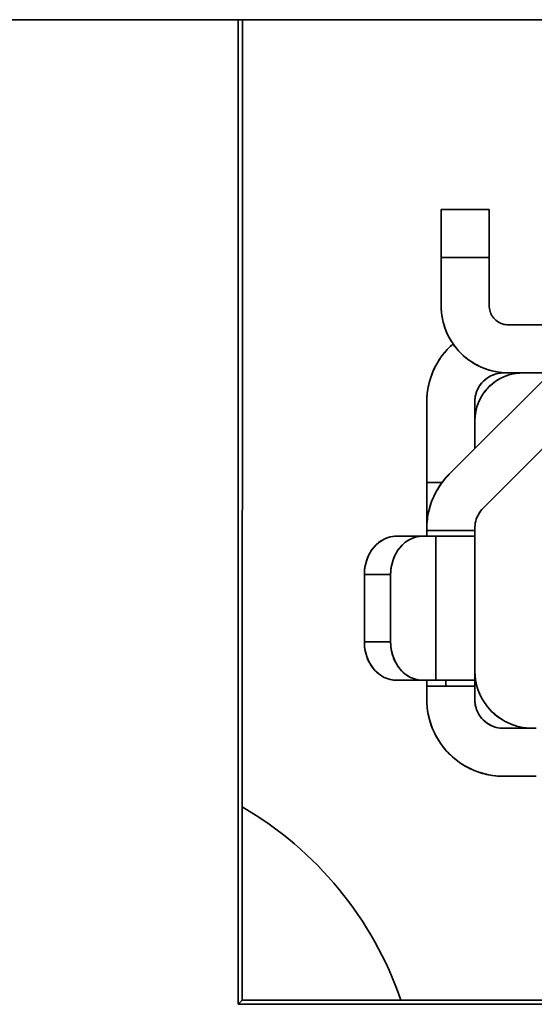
# Model space of a CAD drawing. Header units: inches. Extents: x 2.9 to 36.1, y -1.9 to 23.5.
# Tile 13 of 30: x 16.078 to 16.183, y 4.97 to 5.172. Entities that reach past the tile are written whole.
import ezdxf

# ---------------------------------------------------------------- set-up
doc = ezdxf.new("R2010")
doc.units = ezdxf.units.IN
doc.header["$MEASUREMENT"] = 0
doc.layers.add('Visible Edges(ANSI)', color=7, linetype='Continuous', lineweight=35)

msp = doc.modelspace()

# ---------------------------------------------------------------- linework, layer by layer
at = {"layer": 'Visible Edges(ANSI)'}
for p, q in [((16.12229035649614, 5.172276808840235), (16.05608019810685, 5.172276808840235)), ((16.12227498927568, 4.970481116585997), (16.12229035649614, 5.172276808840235)), ((16.12229035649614, 5.172276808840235), (16.1231630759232, 5.172276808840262)), ((16.1231630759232, 5.172276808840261), (16.12314777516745, 4.971353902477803)), ((16.49097853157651, 5.172276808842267), (16.1231630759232, 5.172276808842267)), ((16.16392517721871, 5.133349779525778), (16.17376769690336, 5.133349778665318)), ((16.16392517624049, 5.113664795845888), (16.16392517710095, 5.12350731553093)), ((16.16392517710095, 5.123507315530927), (16.16392517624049, 5.113664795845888)), ((16.16392517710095, 5.12350731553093), (16.17376769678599, 5.12350731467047)), ((16.17376769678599, 5.123507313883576), (16.16392517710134, 5.123507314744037)), ((16.17376769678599, 5.12350731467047), (16.17376769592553, 5.113664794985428)), ((16.17376769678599, 5.123507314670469), (16.17376769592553, 5.113664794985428)), ((16.17770470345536, 5.10972778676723), (16.20034249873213, 5.109727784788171)), ((16.16558491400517, 5.07913104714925), (16.1915691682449, 5.105115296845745)), ((16.1915691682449, 5.105115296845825), (16.16558491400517, 5.079131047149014)), ((16.1777047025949, 5.099885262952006), (16.17672044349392, 5.099885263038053)), ((16.18633913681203, 5.099885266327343), (16.1777047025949, 5.099885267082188)), ((16.19852888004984, 5.098155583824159), (16.17254462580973, 5.072171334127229)), ((16.19852888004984, 5.098155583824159), (16.17254462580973, 5.072171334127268)), ((16.16097241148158, 5.093979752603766), (16.160972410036, 5.077444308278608)), ((16.160972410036, 5.077444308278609), (16.16097241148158, 5.093979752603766)), ((16.17081493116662, 5.093979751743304), (16.17081493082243, 5.090042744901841)), ((16.17081493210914, 5.084361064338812), (16.17081493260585, 5.090042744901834)), ((16.17081493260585, 5.090042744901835), (16.17081493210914, 5.084361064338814)), ((16.16411898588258, 5.077444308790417), (16.1609724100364, 5.0774443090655)), ((16.16411898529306, 5.077444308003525), (16.160972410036, 5.077444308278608)), ((16.16097242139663, 5.06799550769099), (16.16097242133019, 5.067235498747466)), ((16.16097242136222, 5.067601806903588), (16.16097242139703, 5.067995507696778)), ((16.17081494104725, 5.06760180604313), (16.16097242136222, 5.067601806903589)), ((16.17081494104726, 5.067601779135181), (16.16097242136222, 5.067601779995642)), ((16.17081490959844, 5.067601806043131), (16.17081490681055, 5.035712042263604)), ((16.17081494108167, 5.067995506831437), (16.17081494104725, 5.06760180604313)), ((16.15476594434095, 5.066420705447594), (16.16015515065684, 5.066420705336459)), ((16.15476594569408, 5.066420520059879), (16.16015515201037, 5.066420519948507)), ((16.15740977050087, 5.065704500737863), (16.15740977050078, 5.065703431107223)), ((16.16015515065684, 5.06642070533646), (16.16279897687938, 5.06642070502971)), ((16.16015515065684, 5.06642070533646), (16.16279897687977, 5.06642070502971)), ((16.16279895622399, 5.036893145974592), (16.16279895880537, 5.06642070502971)), ((16.16279897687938, 5.06642070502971), (16.162798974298, 5.036893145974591)), ((16.14817714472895, 5.044767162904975), (16.14817714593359, 5.058546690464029)), ((16.14817714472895, 5.044767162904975), (16.14817714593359, 5.058546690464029)), ((16.14817714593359, 5.058546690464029), (16.15356635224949, 5.058546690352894)), ((16.15356650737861, 5.058546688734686), (16.14817730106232, 5.058546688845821)), ((16.15356635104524, 5.044767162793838), (16.15356635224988, 5.058546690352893)), ((16.15356635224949, 5.058546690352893), (16.15356635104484, 5.044767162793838)), ((16.15356635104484, 5.044767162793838), (16.14817714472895, 5.044767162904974)), ((16.14817729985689, 5.044767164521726), (16.15356650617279, 5.044767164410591)), ((16.15476594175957, 5.036893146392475), (16.16015514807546, 5.036893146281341)), ((16.16015514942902, 5.036893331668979), (16.15476594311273, 5.036893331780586)), ((16.15740976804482, 5.037610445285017), (16.15740976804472, 5.037609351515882)), ((16.16015514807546, 5.036893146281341), (16.1627989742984, 5.036893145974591)), ((16.162798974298, 5.036893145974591), (16.16015514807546, 5.036893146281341)), ((16.16097241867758, 5.036893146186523), (16.1609724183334, 5.032956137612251)), ((16.16490942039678, 5.035712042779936), (16.16490942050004, 5.036893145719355)), ((16.1609724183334, 5.03295613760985), (16.16097241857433, 5.035712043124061)), ((16.16097241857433, 5.035712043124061), (16.17081493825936, 5.035712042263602)), ((16.17081493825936, 5.035712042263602), (16.17081493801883, 5.032956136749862)), ((16.1767204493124, 5.027050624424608), (16.18341336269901, 5.027050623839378)), ((16.18341336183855, 5.017208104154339), (16.17672044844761, 5.017208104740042)), ((16.12227498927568, 4.970481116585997), (16.12314777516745, 4.971353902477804)), ((16.49186661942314, 4.970480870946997), (16.12227498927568, 4.970481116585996)), ((16.12314777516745, 4.971353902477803), (16.49099383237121, 4.971353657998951))]:
    msp.add_line(p, q, dxfattribs=at)
for centre, radius, start, end in [((16.17770460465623, 5.113664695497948), 0.01377929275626, 179.9995779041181, 270.0004120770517), ((16.17672035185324, 5.09397984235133), 0.0157477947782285, 131.1314415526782, 180.0003309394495), ((16.18065731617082, 5.09004288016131), 0.0098423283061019, 89.99919800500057, 180.0007919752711), ((16.17672012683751, 5.093980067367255), 0.0059050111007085, 89.9969314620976, 180.0030585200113), ((16.17671989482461, 5.067995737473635), 0.015747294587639, 134.9991485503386, 180.0008414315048), ((16.18262583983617, 5.03886152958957), 0.0118108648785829, 179.9994469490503, 270.000543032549), ((16.17672035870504, 5.032956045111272), 0.0157477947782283, 179.9996590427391, 270.0003309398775), ((16.17672013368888, 5.032955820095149), 0.005905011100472, 179.9969314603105, 270.0030583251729), ((16.08600685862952, 4.947276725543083), 0.0737015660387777, 19.06765801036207, 59.73650024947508)]:
    msp.add_arc(centre, radius, start, end, dxfattribs=at)
for centre, major_axis, ratio, start_param, end_param in [((16.16392517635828, 5.12350745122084), (8.604433e-10, 0.0098423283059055), 1e-05, 4.712375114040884, 6.262050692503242), ((16.17376769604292, 5.12350745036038), (8.604433e-10, 0.0098423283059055), 1e-05, 4.701546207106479, 6.261550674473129), ((16.16097241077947, 5.077444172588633), (-8.604433e-10, -0.0098423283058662), 1e-05, 4.712375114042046, 5.998405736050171), ((16.17425661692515, 5.069430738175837), (0.0021568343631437, 0.0037026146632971), 0.7126457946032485, 1.211573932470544, 1.596058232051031), ((16.15476572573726, 5.058546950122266), (1.627349e-10, 0.0078735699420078), 0.8367773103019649, 6.28315194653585, 7.854014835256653), ((16.16015493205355, 5.058546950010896), (1.62735e-10, 0.0078735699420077), 0.8367773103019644, 6.283151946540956, 7.854014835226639), ((16.15309863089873, 5.066420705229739), (0.0177162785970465, -1.5488055e-09), 1e-05, 0.0371365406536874, 0.9774533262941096), ((16.15476572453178, 5.044766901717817), (-1.630083e-10, -0.0078735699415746), 0.8367773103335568, 4.712355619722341, 6.283218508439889), ((16.16015493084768, 5.044766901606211), (-1.630077e-10, -0.007873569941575), 0.8367773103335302, 4.712355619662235, 6.28321850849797), ((16.15309862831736, 5.036893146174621), (0.0177162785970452, -1.5488055e-09), 1e-05, 0.111657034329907, 1.020162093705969)]:
    msp.add_ellipse(centre, major_axis=major_axis, ratio=ratio, start_param=start_param, end_param=end_param, dxfattribs=at)
for points, knots in [([(16.16392517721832, 5.133349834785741), (16.16392517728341, 5.133349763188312), (16.16392517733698, 5.133241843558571), (16.16392517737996, 5.133021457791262), (16.16392517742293, 5.132801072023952), (16.16392517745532, 5.132468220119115), (16.16392517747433, 5.132036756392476), (16.16392517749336, 5.131605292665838), (16.16392517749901, 5.131075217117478), (16.16392517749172, 5.130465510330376), (16.16392517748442, 5.129855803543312), (16.16392517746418, 5.129166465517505), (16.16392517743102, 5.128414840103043), (16.16392517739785, 5.12766321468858), (16.16392517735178, 5.126849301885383), (16.16392517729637, 5.126025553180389), (16.16392517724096, 5.125201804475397), (16.16392517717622, 5.12436821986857), (16.16392517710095, 5.12350731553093)], [0, 0, 0, 0, 0.166666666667, 0.166666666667, 0.166666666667, 0.333333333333, 0.333333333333, 0.333333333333, 0.5, 0.5, 0.5, 0.6666666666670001, 0.6666666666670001, 0.6666666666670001, 0.8333333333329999, 0.8333333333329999, 0.8333333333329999, 1, 1, 1, 1]), ([(16.17376769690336, 5.133349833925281), (16.17376769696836, 5.133349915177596), (16.17376769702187, 5.133242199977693), (16.17376769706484, 5.133022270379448), (16.1737676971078, 5.132802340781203), (16.17376769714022, 5.132470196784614), (16.17376769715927, 5.132039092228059), (16.17376769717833, 5.131607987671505), (16.17376769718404, 5.131077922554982), (16.17376769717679, 5.130468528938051), (16.17376769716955, 5.12985913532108), (16.17376769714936, 5.129170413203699), (16.17376769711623, 5.128418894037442), (16.17376769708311, 5.127667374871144), (16.17376769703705, 5.12685305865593), (16.17376769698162, 5.1260286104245), (16.17376769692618, 5.125204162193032), (16.17376769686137, 5.124369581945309), (16.17376769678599, 5.12350731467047)], [0, 0, 0, 0, 0.166666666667, 0.166666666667, 0.166666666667, 0.333333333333, 0.333333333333, 0.333333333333, 0.5, 0.5, 0.5, 0.6666666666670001, 0.6666666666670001, 0.6666666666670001, 0.8333333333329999, 0.8333333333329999, 0.8333333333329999, 1, 1, 1, 1]), ([(16.1777047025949, 5.099885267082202), (16.17667772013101, 5.099884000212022), (16.17567308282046, 5.099995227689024), (16.1746742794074, 5.100222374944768), (16.17367547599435, 5.10044952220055), (16.17268250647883, 5.100792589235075), (16.17174490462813, 5.101241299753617), (16.17080730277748, 5.101690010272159), (16.16992506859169, 5.102244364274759), (16.16911594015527, 5.10288967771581), (16.16830681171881, 5.103534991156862), (16.16757078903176, 5.104271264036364), (16.16692571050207, 5.105080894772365), (16.16628063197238, 5.105890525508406), (16.16572649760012, 5.106773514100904), (16.16527834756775, 5.107710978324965), (16.16483019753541, 5.108648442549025), (16.16448803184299, 5.109640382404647), (16.16426143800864, 5.110638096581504), (16.16403484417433, 5.11163581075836), (16.16392382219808, 5.112639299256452), (16.16392517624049, 5.113664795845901)], [0, 0, 0, 0, 0.142857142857, 0.142857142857, 0.142857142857, 0.285714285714, 0.285714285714, 0.285714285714, 0.4285714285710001, 0.4285714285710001, 0.4285714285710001, 0.571428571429, 0.571428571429, 0.571428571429, 0.714285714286, 0.714285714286, 0.714285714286, 0.8571428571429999, 0.8571428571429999, 0.8571428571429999, 1, 1, 1, 1]), ([(16.17376769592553, 5.113664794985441), (16.17376788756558, 5.113249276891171), (16.17382905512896, 5.112852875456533), (16.17395529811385, 5.112463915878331), (16.17408154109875, 5.112074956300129), (16.17427285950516, 5.111693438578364), (16.17451695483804, 5.111354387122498), (16.17476105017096, 5.111015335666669), (16.1750579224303, 5.110718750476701), (16.17539705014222, 5.110475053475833), (16.17573617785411, 5.110231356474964), (16.17611756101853, 5.110040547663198), (16.17650607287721, 5.109914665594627), (16.17689458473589, 5.109788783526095), (16.17729022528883, 5.10972782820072), (16.17770470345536, 5.109727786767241)], [0, 0, 0, 0, 0.2, 0.2, 0.2, 0.4, 0.4, 0.4, 0.6, 0.6, 0.6, 0.8, 0.8, 0.8, 1, 1, 1, 1]), ([(16.16097241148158, 5.093979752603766), (16.16097246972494, 5.095160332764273), (16.16110057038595, 5.09631297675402), (16.16136071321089, 5.097455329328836), (16.1616208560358, 5.098597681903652), (16.16201304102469, 5.09972974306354), (16.16252526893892, 5.100798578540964), (16.16303749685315, 5.101867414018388), (16.16366976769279, 5.102873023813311), (16.16440635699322, 5.103796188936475), (16.16499519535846, 5.104534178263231), (16.16565069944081, 5.105219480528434), (16.16636176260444, 5.105840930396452)], [0, 0, 0, 0, 0.142857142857, 0.142857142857, 0.142857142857, 0.285714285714, 0.285714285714, 0.285714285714, 0.4285714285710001, 0.4285714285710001, 0.4285714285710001, 0.5427731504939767, 0.5427731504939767, 0.5427731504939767, 0.5427731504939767]), ([(16.17672044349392, 5.099885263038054), (16.17620780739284, 5.099886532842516), (16.17571008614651, 5.09982264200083), (16.17521598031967, 5.099690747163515), (16.17472187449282, 5.099558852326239), (16.17423138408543, 5.099358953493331), (16.17377840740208, 5.099099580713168), (16.1733254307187, 5.098840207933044), (16.17290996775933, 5.098521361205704), (16.17254287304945, 5.098153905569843), (16.17217577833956, 5.097786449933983), (16.17185705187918, 5.097370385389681), (16.17159814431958, 5.096917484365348), (16.17133923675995, 5.096464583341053), (16.17114014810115, 5.095974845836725), (16.17100873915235, 5.095481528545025), (16.1708773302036, 5.094988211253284), (16.17081360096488, 5.094491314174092), (16.17081493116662, 5.093979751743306)], [0, 0, 0, 0, 0.166666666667, 0.166666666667, 0.166666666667, 0.333333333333, 0.333333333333, 0.333333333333, 0.5, 0.5, 0.5, 0.6666666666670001, 0.6666666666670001, 0.6666666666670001, 0.8333333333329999, 0.8333333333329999, 0.8333333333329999, 1, 1, 1, 1]), ([(16.17081493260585, 5.090042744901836), (16.17081529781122, 5.090905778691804), (16.17092341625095, 5.091740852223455), (16.17114386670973, 5.092565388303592), (16.17136431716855, 5.093389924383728), (16.1716970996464, 5.094203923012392), (16.17212847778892, 5.09495511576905), (16.1725598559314, 5.095706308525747), (16.1730898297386, 5.096394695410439), (16.17369931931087, 5.097003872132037), (16.17430880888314, 5.097613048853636), (16.17499781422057, 5.098143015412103), (16.17574910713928, 5.098574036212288), (16.17650040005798, 5.099005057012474), (16.17731398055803, 5.09933713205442), (16.17813781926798, 5.099557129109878), (16.17896165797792, 5.099777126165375), (16.17979575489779, 5.099885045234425), (16.18065745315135, 5.099885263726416)], [0, 0, 0, 0, 0.166666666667, 0.166666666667, 0.166666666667, 0.333333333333, 0.333333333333, 0.333333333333, 0.5, 0.5, 0.5, 0.6666666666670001, 0.6666666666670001, 0.6666666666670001, 0.8333333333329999, 0.8333333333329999, 0.8333333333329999, 1, 1, 1, 1]), ([(16.160972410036, 5.077444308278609), (16.16097240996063, 5.076582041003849), (16.16097240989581, 5.075747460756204), (16.16097240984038, 5.074923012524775), (16.16097240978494, 5.074098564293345), (16.16097240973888, 5.073284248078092), (16.16097240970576, 5.072532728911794), (16.16097240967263, 5.071781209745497), (16.16097240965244, 5.071092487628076), (16.1609724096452, 5.070483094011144), (16.16097240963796, 5.069873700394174), (16.16097240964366, 5.069343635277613), (16.16097240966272, 5.068912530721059), (16.16097240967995, 5.06852264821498), (16.16097240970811, 5.068213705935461), (16.16097240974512, 5.067995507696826)], [0, 0, 0, 0, 0.166666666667, 0.166666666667, 0.166666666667, 0.333333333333, 0.333333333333, 0.333333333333, 0.5, 0.5, 0.5, 0.6666666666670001, 0.6666666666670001, 0.6666666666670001, 0.8173967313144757, 0.8173967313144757, 0.8173967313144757, 0.8173967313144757]), ([(16.16097242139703, 5.067995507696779), (16.16097247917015, 5.069030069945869), (16.16107198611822, 5.070046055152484), (16.16127235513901, 5.071054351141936), (16.16147272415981, 5.072062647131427), (16.16177395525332, 5.073063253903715), (16.16217180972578, 5.074023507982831), (16.16256966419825, 5.074983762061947), (16.16306414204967, 5.075903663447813), (16.16363521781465, 5.076757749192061), (16.16420629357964, 5.077611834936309), (16.1648539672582, 5.078400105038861), (16.16558491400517, 5.079131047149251)], [0, 0, 0, 0, 0.25, 0.25, 0.25, 0.5, 0.5, 0.5, 0.75, 0.75, 0.75, 1, 1, 1, 1]), ([(16.16329732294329, 5.076230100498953), (16.163318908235, 5.076265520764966), (16.16334061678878, 5.07630082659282), (16.16336244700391, 5.07633601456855), (16.16399633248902, 5.077357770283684), (16.1647327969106, 5.078280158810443), (16.16558490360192, 5.079131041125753)], [0.6551870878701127, 0.6551870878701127, 0.6551870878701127, 0.6551870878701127, 0.6666666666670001, 0.6666666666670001, 0.6666666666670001, 1, 1, 1, 1]), ([(16.16109635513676, 5.069971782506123), (16.16122785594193, 5.071025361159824), (16.16146193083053, 5.072047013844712), (16.16180771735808, 5.073056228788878), (16.1618189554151, 5.073089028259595), (16.16183031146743, 5.07312181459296), (16.16184178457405, 5.073154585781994)], [0.0374384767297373, 0.0374384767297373, 0.0374384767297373, 0.0374384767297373, 0.333333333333, 0.333333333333, 0.333333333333, 0.342949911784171, 0.342949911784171, 0.342949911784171, 0.342949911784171]), ([(16.17254462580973, 5.072171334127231), (16.17217763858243, 5.071805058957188), (16.17186867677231, 5.071405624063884), (16.17161122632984, 5.070957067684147), (16.17135377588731, 5.070508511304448), (16.17114783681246, 5.070010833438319), (16.17101295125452, 5.06951191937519), (16.17087806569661, 5.069013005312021), (16.17081423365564, 5.068512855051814), (16.17081494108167, 5.067995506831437)], [0, 0, 0, 0, 0.333333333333, 0.333333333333, 0.333333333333, 0.6666666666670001, 0.6666666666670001, 0.6666666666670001, 1, 1, 1, 1]), ([(16.16097242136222, 5.067601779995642), (16.1609725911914, 5.067573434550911), (16.16097271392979, 5.06754510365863), (16.16097279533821, 5.067516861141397), (16.16097287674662, 5.067488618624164), (16.16097291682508, 5.067460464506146), (16.16097292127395, 5.067432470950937), (16.16097292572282, 5.067404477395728), (16.16097289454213, 5.067376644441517), (16.16097283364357, 5.067349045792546), (16.16097277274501, 5.067321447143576), (16.1609726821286, 5.067294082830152), (16.16097256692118, 5.067267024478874), (16.16097245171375, 5.067239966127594), (16.16097231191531, 5.067213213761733), (16.16097215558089, 5.067186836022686), (16.16097199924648, 5.067160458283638), (16.16097182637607, 5.067134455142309), (16.160971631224, 5.067108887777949), (16.16097143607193, 5.067083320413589), (16.16097121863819, 5.067058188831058), (16.16097095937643, 5.067033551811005), (16.16097070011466, 5.067008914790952), (16.16097039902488, 5.066984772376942), (16.16097003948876, 5.066961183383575), (16.16096967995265, 5.066937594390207), (16.1609692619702, 5.066914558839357), (16.16096876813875, 5.066892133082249), (16.16096827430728, 5.066869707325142), (16.1609677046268, 5.066847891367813), (16.16096704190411, 5.066826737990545), (16.16096637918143, 5.066805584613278), (16.16096562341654, 5.066785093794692), (16.16096475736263, 5.066765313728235), (16.16096389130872, 5.066745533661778), (16.16096291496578, 5.066726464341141), (16.16096181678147, 5.066708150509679), (16.16096071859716, 5.066689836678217), (16.16095949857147, 5.06667227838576), (16.16095814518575, 5.066655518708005), (16.16095679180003, 5.066638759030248), (16.16095530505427, 5.066622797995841), (16.16095367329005, 5.066607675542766), (16.16095204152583, 5.066592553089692), (16.16095026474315, 5.066578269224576), (16.16094833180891, 5.066564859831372), (16.16094639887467, 5.066551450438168), (16.16094430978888, 5.066538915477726), (16.16094205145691, 5.066527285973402), (16.16093979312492, 5.066515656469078), (16.16093736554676, 5.066504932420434), (16.1609347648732, 5.066495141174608), (16.16093216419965, 5.066485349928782), (16.1609293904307, 5.066476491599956), (16.16092644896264, 5.066468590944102), (16.16092350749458, 5.06646069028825), (16.1609203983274, 5.066453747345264), (16.16091712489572, 5.066447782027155), (16.16091385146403, 5.066441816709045), (16.16091041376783, 5.06643682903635), (16.16090681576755, 5.066432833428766), (16.16090321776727, 5.066428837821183), (16.1608994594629, 5.066425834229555), (16.16089554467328, 5.066423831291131), (16.16089162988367, 5.066421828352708), (16.16088755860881, 5.066420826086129), (16.16088333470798, 5.066420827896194)], [0, 0, 0, 0, 0.04545454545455, 0.04545454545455, 0.04545454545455, 0.09090909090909, 0.09090909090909, 0.09090909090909, 0.136363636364, 0.136363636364, 0.136363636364, 0.181818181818, 0.181818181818, 0.181818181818, 0.227272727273, 0.227272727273, 0.227272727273, 0.272727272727, 0.272727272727, 0.272727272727, 0.318181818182, 0.318181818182, 0.318181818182, 0.363636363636, 0.363636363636, 0.363636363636, 0.409090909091, 0.409090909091, 0.409090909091, 0.4545454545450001, 0.4545454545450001, 0.4545454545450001, 0.5, 0.5, 0.5, 0.545454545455, 0.545454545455, 0.545454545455, 0.5909090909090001, 0.5909090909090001, 0.5909090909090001, 0.636363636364, 0.636363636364, 0.636363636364, 0.6818181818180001, 0.6818181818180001, 0.6818181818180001, 0.727272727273, 0.727272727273, 0.727272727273, 0.772727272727, 0.772727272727, 0.772727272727, 0.8181818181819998, 0.8181818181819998, 0.8181818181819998, 0.863636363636, 0.863636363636, 0.863636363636, 0.9090909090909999, 0.9090909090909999, 0.9090909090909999, 0.954545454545, 0.954545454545, 0.954545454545, 1, 1, 1, 1]), ([(16.17077550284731, 5.066420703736), (16.17077740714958, 5.066420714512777), (16.17077921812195, 5.06642165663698), (16.17078094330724, 5.066423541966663), (16.17078266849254, 5.066425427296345), (16.17078430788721, 5.066428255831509), (16.17078586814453, 5.066432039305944), (16.17078742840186, 5.06643582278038), (16.17078890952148, 5.066440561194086), (16.17079031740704, 5.066446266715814), (16.1707917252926, 5.066451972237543), (16.17079305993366, 5.066458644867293), (16.17079432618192, 5.066466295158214), (16.17079559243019, 5.066473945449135), (16.17079679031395, 5.066482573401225), (16.17079792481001, 5.066492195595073), (16.17079905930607, 5.066501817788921), (16.17080013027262, 5.066512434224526), (16.17080113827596, 5.06652403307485), (16.1708021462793, 5.066535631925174), (16.1708030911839, 5.066548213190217), (16.17080397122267, 5.066561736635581), (16.17080485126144, 5.066575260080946), (16.17080566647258, 5.066589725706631), (16.17080641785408, 5.066605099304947), (16.17080716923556, 5.066620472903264), (16.17080785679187, 5.066636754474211), (16.17080848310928, 5.06665390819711), (16.17080910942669, 5.066671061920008), (16.17080967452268, 5.066689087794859), (16.17081018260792, 5.066707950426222), (16.17081069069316, 5.066726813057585), (16.17081114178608, 5.06674651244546), (16.17081154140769, 5.066767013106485), (16.17081194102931, 5.06678751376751), (16.17081228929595, 5.066808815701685), (16.17081259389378, 5.066830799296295), (16.17081289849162, 5.066852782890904), (16.17081315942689, 5.066875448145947), (16.17081338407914, 5.066898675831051), (16.1708136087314, 5.066921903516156), (16.17081379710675, 5.066945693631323), (16.17081395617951, 5.066969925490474), (16.17081411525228, 5.066994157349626), (16.17081424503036, 5.067018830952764), (16.17081435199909, 5.067043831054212), (16.17081445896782, 5.067068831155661), (16.17081454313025, 5.067094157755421), (16.17081461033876, 5.06711967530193), (16.17081467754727, 5.06714519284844), (16.17081472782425, 5.067170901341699), (16.17081476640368, 5.067196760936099), (16.17081480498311, 5.067222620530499), (16.17081483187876, 5.06724863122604), (16.17081485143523, 5.067274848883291), (16.17081487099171, 5.06730106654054), (16.17081488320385, 5.067327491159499), (16.17081489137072, 5.067354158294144), (16.17081489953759, 5.06738082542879), (16.17081490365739, 5.067407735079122), (16.17081490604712, 5.067434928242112), (16.17081490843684, 5.067462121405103), (16.17081490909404, 5.067489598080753), (16.17081490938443, 5.067517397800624), (16.17081490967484, 5.067545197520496), (16.17081490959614, 5.06757332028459), (16.17081490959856, 5.067601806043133)], [0, 0, 0, 0, 0.04545454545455, 0.04545454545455, 0.04545454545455, 0.09090909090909, 0.09090909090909, 0.09090909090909, 0.136363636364, 0.136363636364, 0.136363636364, 0.181818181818, 0.181818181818, 0.181818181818, 0.227272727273, 0.227272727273, 0.227272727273, 0.272727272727, 0.272727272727, 0.272727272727, 0.318181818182, 0.318181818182, 0.318181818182, 0.363636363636, 0.363636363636, 0.363636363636, 0.409090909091, 0.409090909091, 0.409090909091, 0.4545454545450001, 0.4545454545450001, 0.4545454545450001, 0.5, 0.5, 0.5, 0.545454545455, 0.545454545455, 0.545454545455, 0.5909090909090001, 0.5909090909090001, 0.5909090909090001, 0.636363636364, 0.636363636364, 0.636363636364, 0.6818181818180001, 0.6818181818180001, 0.6818181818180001, 0.727272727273, 0.727272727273, 0.727272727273, 0.772727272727, 0.772727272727, 0.772727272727, 0.8181818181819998, 0.8181818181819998, 0.8181818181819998, 0.863636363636, 0.863636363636, 0.863636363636, 0.9090909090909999, 0.9090909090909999, 0.9090909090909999, 0.954545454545, 0.954545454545, 0.954545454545, 1, 1, 1, 1]), ([(16.17077552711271, 5.066420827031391), (16.170777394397, 5.066420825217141), (16.17077919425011, 5.066421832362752), (16.17078092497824, 5.066423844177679), (16.17078265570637, 5.066425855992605), (16.1707843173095, 5.066428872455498), (16.17078590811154, 5.066432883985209), (16.17078749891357, 5.066436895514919), (16.17078901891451, 5.066441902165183), (16.17079046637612, 5.066447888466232), (16.17079191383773, 5.066453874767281), (16.17079328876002, 5.066460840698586), (16.17079458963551, 5.066468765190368), (16.17079589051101, 5.066476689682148), (16.17079711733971, 5.066485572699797), (16.17079826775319, 5.066495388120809), (16.17079941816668, 5.066505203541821), (16.17080049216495, 5.06651595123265), (16.17080149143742, 5.066527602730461), (16.17080249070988, 5.066539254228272), (16.17080341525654, 5.066551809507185), (16.17080427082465, 5.066565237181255), (16.17080512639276, 5.066578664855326), (16.17080591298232, 5.066592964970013), (16.17080663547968, 5.06660810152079), (16.17080735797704, 5.066623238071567), (16.1708080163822, 5.066639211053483), (16.17080861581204, 5.066655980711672), (16.17080921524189, 5.066672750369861), (16.17080975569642, 5.066690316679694), (16.17081024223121, 5.066708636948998), (16.170810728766, 5.066726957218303), (16.17081116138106, 5.066746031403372), (16.1708115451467, 5.066765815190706), (16.17081192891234, 5.06678559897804), (16.17081226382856, 5.066806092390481), (16.17081255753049, 5.066827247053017), (16.17081285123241, 5.066848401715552), (16.17081310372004, 5.066870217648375), (16.17081332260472, 5.066892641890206), (16.17081354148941, 5.066915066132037), (16.17081372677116, 5.06693809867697), (16.17081388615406, 5.066961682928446), (16.17081404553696, 5.066985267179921), (16.17081417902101, 5.067009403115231), (16.17081429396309, 5.067034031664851), (16.17081440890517, 5.067058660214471), (16.17081450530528, 5.067083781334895), (16.17081459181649, 5.067109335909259), (16.17081467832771, 5.067134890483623), (16.17081475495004, 5.067160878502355), (16.17081482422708, 5.067187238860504), (16.17081489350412, 5.067213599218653), (16.17081495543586, 5.067240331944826), (16.17081500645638, 5.067267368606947), (16.1708150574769, 5.067294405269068), (16.1708150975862, 5.067321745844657), (16.17081512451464, 5.067349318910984), (16.17081515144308, 5.067376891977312), (16.17081516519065, 5.067404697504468), (16.17081516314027, 5.067432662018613), (16.17081516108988, 5.067460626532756), (16.17081514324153, 5.067488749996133), (16.17081510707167, 5.067516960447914), (16.1708150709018, 5.067545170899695), (16.17081501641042, 5.067573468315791), (16.17081494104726, 5.067601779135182)], [0, 0, 0, 0, 0.04545454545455, 0.04545454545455, 0.04545454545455, 0.09090909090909, 0.09090909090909, 0.09090909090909, 0.136363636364, 0.136363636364, 0.136363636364, 0.181818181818, 0.181818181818, 0.181818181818, 0.227272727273, 0.227272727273, 0.227272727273, 0.272727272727, 0.272727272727, 0.272727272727, 0.318181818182, 0.318181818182, 0.318181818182, 0.363636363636, 0.363636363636, 0.363636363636, 0.409090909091, 0.409090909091, 0.409090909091, 0.4545454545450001, 0.4545454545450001, 0.4545454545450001, 0.5, 0.5, 0.5, 0.545454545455, 0.545454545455, 0.545454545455, 0.5909090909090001, 0.5909090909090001, 0.5909090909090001, 0.636363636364, 0.636363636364, 0.636363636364, 0.6818181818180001, 0.6818181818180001, 0.6818181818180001, 0.727272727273, 0.727272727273, 0.727272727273, 0.772727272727, 0.772727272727, 0.772727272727, 0.8181818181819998, 0.8181818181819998, 0.8181818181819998, 0.863636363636, 0.863636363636, 0.863636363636, 0.9090909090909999, 0.9090909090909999, 0.9090909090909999, 0.954545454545, 0.954545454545, 0.954545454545, 1, 1, 1, 1]), ([(16.14817714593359, 5.058546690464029), (16.14817709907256, 5.059235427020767), (16.14824921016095, 5.059902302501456), (16.14839643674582, 5.060561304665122), (16.14854366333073, 5.061220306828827), (16.14876600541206, 5.061871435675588), (16.14905459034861, 5.062472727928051), (16.14934317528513, 5.063074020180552), (16.14969800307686, 5.063625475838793), (16.15010593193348, 5.064113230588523), (16.1505138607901, 5.064600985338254), (16.15097489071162, 5.065025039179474), (16.15147796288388, 5.065370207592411), (16.15198103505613, 5.065715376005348), (16.15252614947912, 5.065981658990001), (16.15307806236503, 5.066157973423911), (16.15362997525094, 5.066334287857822), (16.15418868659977, 5.06642063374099), (16.15476594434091, 5.066420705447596)], [0, 0, 0, 0, 0.166666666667, 0.166666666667, 0.166666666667, 0.333333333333, 0.333333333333, 0.333333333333, 0.5, 0.5, 0.5, 0.6666666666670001, 0.6666666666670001, 0.6666666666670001, 0.8333333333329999, 0.8333333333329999, 0.8333333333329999, 1, 1, 1, 1]), ([(16.15356635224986, 5.058546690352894), (16.15356641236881, 5.059236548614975), (16.15363866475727, 5.059904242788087), (16.15378620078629, 5.060563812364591), (16.15393373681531, 5.061223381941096), (16.15415655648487, 5.061874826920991), (16.15444538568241, 5.062476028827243), (16.15473421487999, 5.063077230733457), (16.15508905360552, 5.063628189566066), (16.15549719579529, 5.064115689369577), (16.15590533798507, 5.064603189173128), (16.15636678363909, 5.06502722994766), (16.15686993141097, 5.065372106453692), (16.15737307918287, 5.065716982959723), (16.15791792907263, 5.065982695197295), (16.15846936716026, 5.066158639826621), (16.15902080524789, 5.066334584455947), (16.15957883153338, 5.066420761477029), (16.16015515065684, 5.066420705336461)], [0, 0, 0, 0, 0.166666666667, 0.166666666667, 0.166666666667, 0.333333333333, 0.333333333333, 0.333333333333, 0.5, 0.5, 0.5, 0.6666666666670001, 0.6666666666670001, 0.6666666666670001, 0.8333333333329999, 0.8333333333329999, 0.8333333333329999, 1, 1, 1, 1]), ([(16.16279897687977, 5.066420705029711), (16.16394595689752, 5.066420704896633), (16.16498047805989, 5.066420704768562), (16.16591753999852, 5.066420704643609), (16.16685460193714, 5.066420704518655), (16.16769420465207, 5.066420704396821), (16.16839134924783, 5.06642070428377), (16.16908849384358, 5.066420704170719), (16.16964318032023, 5.066420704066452), (16.17004202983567, 5.066420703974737), (16.17044087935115, 5.066420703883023), (16.17068389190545, 5.066420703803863), (16.1707755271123, 5.066420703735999)], [0, 0, 0, 0, 0.25, 0.25, 0.25, 0.5, 0.5, 0.5, 0.75, 0.75, 0.75, 1, 1, 1, 1]), ([(16.15476594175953, 5.036893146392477), (16.15418962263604, 5.036893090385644), (16.15363159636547, 5.036979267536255), (16.15308015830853, 5.037155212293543), (16.15252872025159, 5.037331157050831), (16.15198387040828, 5.037596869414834), (16.15148072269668, 5.037941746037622), (16.15097757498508, 5.038286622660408), (16.1505161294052, 5.038710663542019), (16.15010798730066, 5.039198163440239), (16.14969984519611, 5.0396856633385), (16.1493450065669, 5.040236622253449), (16.14905617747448, 5.040837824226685), (16.14876734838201, 5.04143902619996), (16.14854452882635, 5.042090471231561), (16.14839699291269, 5.0427500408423), (16.14824945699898, 5.043409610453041), (16.14817720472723, 5.044077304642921), (16.14817714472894, 5.044767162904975)], [0, 0, 0, 0, 0.166666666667, 0.166666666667, 0.166666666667, 0.333333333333, 0.333333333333, 0.333333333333, 0.5, 0.5, 0.5, 0.6666666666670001, 0.6666666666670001, 0.6666666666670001, 0.8333333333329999, 0.8333333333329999, 0.8333333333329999, 1, 1, 1, 1]), ([(16.16015514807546, 5.036893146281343), (16.15957789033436, 5.036893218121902), (16.15901917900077, 5.036979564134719), (16.15846726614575, 5.037155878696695), (16.15791535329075, 5.037332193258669), (16.15737023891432, 5.037598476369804), (16.15686716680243, 5.037943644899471), (16.15636409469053, 5.038288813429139), (16.15590306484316, 5.038712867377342), (16.15549513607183, 5.039200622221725), (16.15508720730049, 5.039688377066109), (16.1547323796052, 5.040239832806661), (16.15444379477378, 5.040841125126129), (16.1541552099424, 5.041442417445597), (16.15393286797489, 5.042093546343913), (16.15378564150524, 5.042752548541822), (16.15363841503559, 5.043411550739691), (16.15356630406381, 5.044078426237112), (16.15356635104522, 5.04476716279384)], [0, 0, 0, 0, 0.166666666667, 0.166666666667, 0.166666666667, 0.333333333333, 0.333333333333, 0.333333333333, 0.5, 0.5, 0.5, 0.6666666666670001, 0.6666666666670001, 0.6666666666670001, 0.8333333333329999, 0.8333333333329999, 0.8333333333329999, 1, 1, 1, 1]), ([(16.18262595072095, 5.027050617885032), (16.18174570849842, 5.027049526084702), (16.18088461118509, 5.027144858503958), (16.18002850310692, 5.027339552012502), (16.1791723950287, 5.027534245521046), (16.17832127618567, 5.0278283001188), (16.17751761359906, 5.028212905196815), (16.17671395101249, 5.028597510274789), (16.17595774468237, 5.029072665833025), (16.17526420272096, 5.029625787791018), (16.17457066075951, 5.030178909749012), (16.17393978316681, 5.030809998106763), (16.17338685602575, 5.031503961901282), (16.17283392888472, 5.032197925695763), (16.17235895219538, 5.032954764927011), (16.17197481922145, 5.033758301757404), (16.17159068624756, 5.034561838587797), (16.17129739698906, 5.035412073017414), (16.17110316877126, 5.036267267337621), (16.17090894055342, 5.03712246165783), (16.17081377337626, 5.03798261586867), (16.17081492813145, 5.038861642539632)], [0, 0, 0, 0, 0.142857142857, 0.142857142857, 0.142857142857, 0.285714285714, 0.285714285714, 0.285714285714, 0.4285714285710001, 0.4285714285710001, 0.4285714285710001, 0.571428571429, 0.571428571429, 0.571428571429, 0.714285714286, 0.714285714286, 0.714285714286, 0.8571428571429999, 0.8571428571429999, 0.8571428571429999, 1, 1, 1, 1]), ([(16.1627989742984, 5.036893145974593), (16.16394729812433, 5.036893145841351), (16.16498272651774, 5.036893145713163), (16.16592033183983, 5.036893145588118), (16.16685793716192, 5.036893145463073), (16.16769771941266, 5.036893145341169), (16.16839446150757, 5.036893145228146), (16.16909120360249, 5.036893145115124), (16.1696449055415, 5.036893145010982), (16.17004313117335, 5.036893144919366), (16.1704413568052, 5.03689314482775), (16.17068410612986, 5.03689314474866), (16.17077552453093, 5.03689314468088)], [0, 0, 0, 0, 0.25, 0.25, 0.25, 0.5, 0.5, 0.5, 0.75, 0.75, 0.75, 1, 1, 1, 1]), ([(16.17081490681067, 5.035712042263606), (16.17081490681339, 5.035740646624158), (16.17081490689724, 5.035768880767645), (16.17081490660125, 5.035796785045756), (16.17081490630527, 5.035824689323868), (16.17081490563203, 5.035852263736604), (16.17081490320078, 5.035879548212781), (16.17081490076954, 5.035906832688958), (16.17081489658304, 5.035933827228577), (16.17081488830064, 5.035960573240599), (16.17081488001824, 5.035987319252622), (16.17081486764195, 5.036013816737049), (16.17081484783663, 5.036040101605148), (16.17081482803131, 5.036066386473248), (16.17081480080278, 5.03609245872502), (16.17081476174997, 5.036118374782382), (16.17081472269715, 5.036144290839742), (16.17081467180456, 5.036170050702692), (16.17081460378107, 5.036195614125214), (16.17081453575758, 5.036221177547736), (16.17081445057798, 5.036246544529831), (16.17081434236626, 5.036271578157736), (16.17081423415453, 5.036296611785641), (16.17081410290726, 5.036321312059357), (16.17081394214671, 5.036345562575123), (16.17081378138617, 5.036369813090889), (16.17081359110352, 5.036393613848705), (16.17081336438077, 5.03641684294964), (16.17081313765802, 5.036440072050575), (16.17081287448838, 5.036462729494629), (16.17081256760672, 5.036484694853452), (16.17081226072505, 5.036506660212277), (16.17081191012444, 5.036527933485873), (16.17081150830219, 5.036548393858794), (16.17081110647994, 5.036568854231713), (16.17081065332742, 5.036588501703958), (16.17081014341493, 5.03660730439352), (16.17080963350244, 5.036626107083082), (16.17080906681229, 5.036644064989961), (16.17080843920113, 5.036661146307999), (16.17080781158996, 5.036678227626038), (16.17080712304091, 5.036694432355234), (16.1708063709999, 5.036709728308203), (16.1708056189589, 5.036725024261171), (16.17080480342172, 5.036739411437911), (16.17080392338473, 5.036752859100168), (16.17080304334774, 5.036766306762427), (16.17080209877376, 5.036778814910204), (16.17080109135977, 5.036790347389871), (16.17080008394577, 5.036801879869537), (16.17079901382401, 5.036812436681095), (16.17079788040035, 5.036822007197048), (16.17079674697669, 5.036831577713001), (16.17079555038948, 5.036840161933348), (16.17079428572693, 5.036847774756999), (16.17079302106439, 5.036855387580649), (16.1707916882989, 5.036862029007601), (16.17079028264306, 5.036867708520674), (16.17078887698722, 5.036873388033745), (16.17078739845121, 5.036878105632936), (16.17078584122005, 5.036881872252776), (16.17078428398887, 5.036885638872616), (16.17078264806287, 5.036888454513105), (16.17078092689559, 5.03689032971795), (16.17077920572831, 5.036892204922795), (16.17077739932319, 5.036893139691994), (16.17077550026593, 5.036893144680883)], [0, 0, 0, 0, 0.04545454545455, 0.04545454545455, 0.04545454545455, 0.09090909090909, 0.09090909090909, 0.09090909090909, 0.136363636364, 0.136363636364, 0.136363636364, 0.181818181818, 0.181818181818, 0.181818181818, 0.227272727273, 0.227272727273, 0.227272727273, 0.272727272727, 0.272727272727, 0.272727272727, 0.318181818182, 0.318181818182, 0.318181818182, 0.363636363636, 0.363636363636, 0.363636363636, 0.409090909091, 0.409090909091, 0.409090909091, 0.4545454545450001, 0.4545454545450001, 0.4545454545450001, 0.5, 0.5, 0.5, 0.545454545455, 0.545454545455, 0.545454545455, 0.5909090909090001, 0.5909090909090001, 0.5909090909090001, 0.636363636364, 0.636363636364, 0.636363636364, 0.6818181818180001, 0.6818181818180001, 0.6818181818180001, 0.727272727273, 0.727272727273, 0.727272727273, 0.772727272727, 0.772727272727, 0.772727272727, 0.8181818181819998, 0.8181818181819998, 0.8181818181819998, 0.863636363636, 0.863636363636, 0.863636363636, 0.9090909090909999, 0.9090909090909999, 0.9090909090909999, 0.954545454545, 0.954545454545, 0.954545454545, 1, 1, 1, 1]), ([(16.17672044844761, 5.017208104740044), (16.17553984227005, 5.017208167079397), (16.17438717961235, 5.01733627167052), (16.17324482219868, 5.017596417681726), (16.172102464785, 5.017856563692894), (16.17097041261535, 5.018248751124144), (16.1699015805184, 5.018760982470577), (16.16883274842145, 5.019273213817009), (16.1678271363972, 5.019905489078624), (16.16690397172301, 5.020642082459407), (16.16598080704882, 5.021378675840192), (16.1651400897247, 5.022219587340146), (16.16440367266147, 5.023143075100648), (16.16366725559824, 5.024066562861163), (16.16303513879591, 5.025072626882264), (16.16252327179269, 5.026141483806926), (16.16201140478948, 5.027210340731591), (16.1616197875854, 5.028341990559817), (16.16136002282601, 5.02948363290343), (16.16110025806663, 5.030625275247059), (16.16097234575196, 5.031776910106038), (16.1609724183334, 5.032956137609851)], [0, 0, 0, 0, 0.142857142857, 0.142857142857, 0.142857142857, 0.285714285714, 0.285714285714, 0.285714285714, 0.4285714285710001, 0.4285714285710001, 0.4285714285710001, 0.571428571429, 0.571428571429, 0.571428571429, 0.714285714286, 0.714285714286, 0.714285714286, 0.8571428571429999, 0.8571428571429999, 0.8571428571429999, 1, 1, 1, 1]), ([(16.17081493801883, 5.032956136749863), (16.17081367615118, 5.032443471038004), (16.17087757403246, 5.031945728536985), (16.17100947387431, 5.031451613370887), (16.17114137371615, 5.03095749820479), (16.17134127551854, 5.030467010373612), (16.1716006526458, 5.030014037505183), (16.17186002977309, 5.029561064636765), (16.17217888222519, 5.029145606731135), (16.17254634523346, 5.028778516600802), (16.17291380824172, 5.028411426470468), (16.17332988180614, 5.028092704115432), (16.17378278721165, 5.027833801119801), (16.17423569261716, 5.02757489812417), (16.17472542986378, 5.027375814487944), (16.17521873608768, 5.027244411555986), (16.17571204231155, 5.027113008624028), (16.17620891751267, 5.027049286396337), (16.1767204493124, 5.02705062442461)], [0, 0, 0, 0, 0.166666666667, 0.166666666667, 0.166666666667, 0.333333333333, 0.333333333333, 0.333333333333, 0.5, 0.5, 0.5, 0.6666666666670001, 0.6666666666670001, 0.6666666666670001, 0.8333333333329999, 0.8333333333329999, 0.8333333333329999, 1, 1, 1, 1])]:
    msp.add_open_spline(points, degree=3, knots=knots, dxfattribs=at)

doc.saveas('drawing.dxf')
